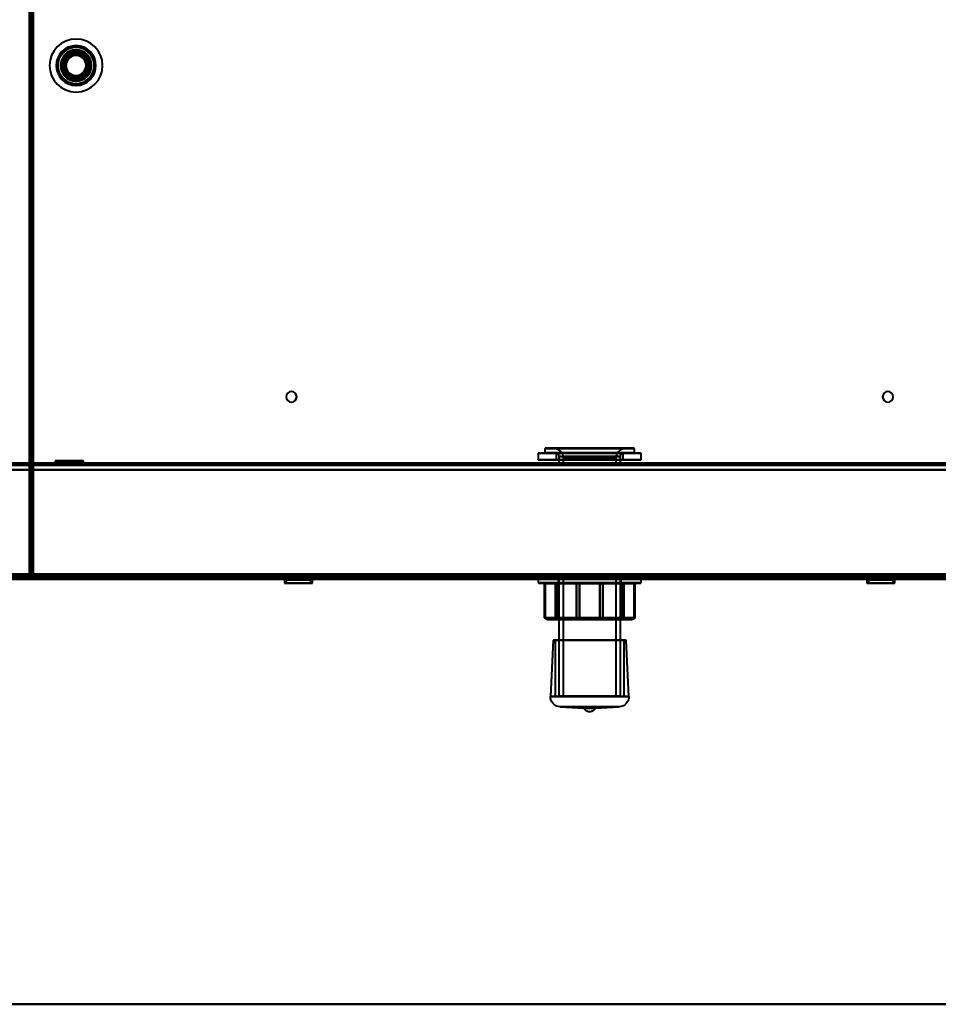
# Model space of a CAD drawing. Header units: millimetres. Extents: x -1352 to 2139, y -120 to 1210.
# Tile 42 of 87: x -172 to 105, y 0 to 297. Entities that reach past the tile are written whole.
import ezdxf

# ---------------------------------------------------------------- set-up
doc = ezdxf.new("R2010")
doc.units = ezdxf.units.MM
doc.linetypes.add('Tiret point', pattern=[15.875, 6.35, -4.7625, 0, -4.7625])
for name, color, linetype, lineweight in [('A-FLOR-LEVL', 51, 'Continuous', 30), ('A-GENM', 13, 'Continuous', 40), ('G-IMPT', 8, 'Continuous', 40)]:
    doc.layers.add(name, color=color, linetype=linetype, lineweight=lineweight)

# ---------------------------------------------------------------- blocks, each defined once
blk = doc.blocks.new('Maintenance r21 - Maintenance r21-762144-Avant')
at = {"layer": 'A-GENM'}
for p, q in [((-740, 0), (740, 0)), ((740, 0), (-740, 0))]:
    blk.add_line(p, q, dxfattribs=at)
blk = doc.blocks.new('NEXA 2000 CALQUES_dwg-762145-Avant')
at = {"layer": 'G-IMPT'}
for p, q in [((-169, 1137.77), (-169, 128.97)), ((-13.5, 167.77), (-13.5, 166.47)), ((-13.5, 167.77), (-12.47, 167.77)), ((-13.5, 167.77), (12.47, 167.77)), ((12.47, 166.47), (-13.5, 166.47)), ((-12.47, 166.47), (-13.5, 166.47)), ((12.38, 167.87), (-13.4, 167.87)), ((-12.47, 167.77), (13.5, 167.77)), ((13.5, 166.47), (-12.47, 166.47)), ((13.4, 167.87), (-12.38, 167.87)), ((10.16, 167.87), (-11, 167.87)), ((-11, 167.87), (10.16, 167.87)), ((11, 167.87), (-10.16, 167.87)), ((-10.16, 167.87), (11, 167.87)), ((12.47, 167.77), (13.5, 167.77)), ((13.5, 166.47), (12.47, 166.47)), ((13.5, 166.47), (13.5, 167.77)), ((-161.25, 164.07), (-160.25, 163.07)), ((-161.25, 164.07), (-161.25, 162.87)), ((-152.75, 164.07), (-161.25, 164.07)), ((-152.75, 164.07), (-161.25, 164.07)), ((-161.25, 164.07), (-152.75, 164.07)), ((-161.25, 164.07), (-152.75, 164.07)), ((-153.75, 163.07), (-152.75, 164.07)), ((-152.75, 162.87), (-152.75, 164.07)), ((-15.5, 166.37), (-15.5, 164.37)), ((14.32, 166.37), (-15.5, 166.37)), ((-15.5, 166.37), (-14.32, 166.37)), ((-15.5, 166.37), (14.32, 166.37)), ((14.32, 164.37), (-15.5, 164.37)), ((-14.32, 164.37), (-15.5, 164.37)), ((-15.5, 164.37), (14.32, 164.37)), ((15.5, 166.37), (-14.32, 166.37)), ((-14.32, 166.37), (15.5, 166.37)), ((15.5, 164.37), (-14.32, 164.37)), ((-14.32, 164.37), (15.5, 164.37)), ((-13.4, 166.37), (12.38, 166.37)), ((-12.38, 166.37), (13.4, 166.37)), ((-10.1, 166.35), (-10.1, 164.37)), ((9.33, 166.35), (-10.1, 166.35)), ((-10.1, 166.35), (9.33, 166.35)), ((9.33, 164.37), (-10.1, 164.37)), ((-10.1, 164.37), (9.33, 164.37)), ((10.1, 166.35), (-9.33, 166.35)), ((-9.33, 166.35), (10.1, 166.35)), ((10.1, 164.37), (-9.33, 164.37)), ((-9.33, 164.37), (10.1, 164.37)), ((-9.3, 165.37), (-9.3, 162.97)), ((8.59, 165.37), (-9.3, 165.37)), ((-9.3, 165.37), (8.59, 165.37)), ((9.3, 165.37), (-8.59, 165.37)), ((-8.59, 165.37), (9.3, 165.37)), ((-8, 164.87), (-8, 162.87)), ((7.39, 164.87), (-8, 164.87)), ((-8, 164.87), (7.39, 164.87)), ((8, 164.87), (-7.39, 164.87)), ((-7.39, 164.87), (8, 164.87)), ((8, 162.87), (8, 164.87)), ((9.3, 162.97), (9.3, 165.37)), ((10.1, 164.37), (10.1, 166.35)), ((14.32, 166.37), (15.5, 166.37)), ((15.5, 164.37), (14.32, 164.37)), ((15.5, 164.37), (15.5, 166.37)), ((703.9, 163.37), (-703.9, 163.37)), ((-161.5, 163.37), (-161.5, 162.87)), ((-157, 163.37), (-161.5, 163.37)), ((-157, 163.37), (-161.5, 163.37)), ((-161.5, 163.37), (-152.5, 163.37)), ((-161.5, 163.37), (-152.5, 163.37)), ((-157, 162.87), (-161.5, 162.87)), ((-161.5, 162.87), (-157, 162.87)), ((-152.75, 162.87), (-161.25, 162.87)), ((-152.75, 162.87), (-161.25, 162.87)), ((-161.25, 162.87), (-152.75, 162.87)), ((-161.25, 162.87), (-152.75, 162.87)), ((-160.25, 163.07), (-160.25, 162.87)), ((-153.75, 163.07), (-160.25, 163.07)), ((-153.75, 163.07), (-160.25, 163.07)), ((-160.25, 163.07), (-153.75, 163.07)), ((-160.25, 163.07), (-153.75, 163.07)), ((-153.75, 162.87), (-160.25, 162.87)), ((-153.75, 162.87), (-160.25, 162.87)), ((-160.25, 162.87), (-153.75, 162.87)), ((-160.25, 162.87), (-153.75, 162.87)), ((-152.5, 163.37), (-157, 163.37)), ((-152.5, 162.87), (-157, 162.87)), ((-157, 162.87), (-152.5, 162.87)), ((-153.75, 162.87), (-153.75, 163.07)), ((-152.5, 162.87), (-152.5, 163.37)), ((-25, 163.37), (-25, 162.87)), ((0, 163.37), (-25, 163.37)), ((-25, 163.37), (25, 163.37)), ((-25, 163.37), (25, 163.37)), ((0, 162.87), (-25, 162.87)), ((-25, 162.87), (0, 162.87)), ((8.59, 162.97), (-9.3, 162.97)), ((-9.3, 162.87), (9.3, 162.87)), ((-9.3, 162.87), (9.3, 162.87)), ((9.3, 162.97), (-8.59, 162.97)), ((8, 162.87), (-8, 162.87)), ((8, 162.87), (-8, 162.87)), ((-8, 162.87), (7.39, 162.87)), ((-7.39, 162.87), (8, 162.87)), ((25, 163.37), (0, 163.37)), ((25, 163.37), (0, 163.37)), ((25, 162.87), (0, 162.87)), ((0, 162.87), (25, 162.87)), ((7.39, 162.87), (8, 162.87)), ((25, 162.87), (25, 163.37)), ((-704.4, 128.37), (704.4, 128.37)), ((-703.9, 128.87), (703.9, 128.87)), ((-169, 128.97), (-168.4, 128.97)), ((-168.4, 128.97), (-169, 128.97)), ((-168.5, 129.47), (-167.9, 129.47)), ((-167.9, 129.47), (-168.5, 129.47)), ((-168.4, 128.97), (-168.4, 128.37)), ((-168.4, 128.37), (-168.4, 128.97)), ((-168.4, 128.37), (739.4, 128.37)), ((-167.9, 128.87), (-167.9, 129.47)), ((-167.9, 129.47), (-167.9, 128.87)), ((-92.13, 128.37), (-92.13, 127.17)), ((-92.13, 128.37), (-83.63, 128.37)), ((-92.13, 128.37), (-83.63, 128.37)), ((-83.63, 128.37), (-92.13, 128.37)), ((-83.63, 128.37), (-92.13, 128.37)), ((-91.13, 128.17), (-92.13, 127.17)), ((-91.13, 128.87), (-91.13, 128.17)), ((-91.13, 128.87), (-87.88, 128.87)), ((-87.88, 128.87), (-91.13, 128.87)), ((-84.63, 128.87), (-91.13, 128.87)), ((-91.13, 128.17), (-84.63, 128.17)), ((-91.13, 128.17), (-84.63, 128.17)), ((-84.63, 128.17), (-91.13, 128.17)), ((-84.63, 128.17), (-91.13, 128.17)), ((-87.88, 128.87), (-84.63, 128.87)), ((-84.63, 128.87), (-87.88, 128.87)), ((-84.63, 128.17), (-84.63, 128.87)), ((-83.63, 127.17), (-84.63, 128.17)), ((-83.63, 127.17), (-83.63, 128.37)), ((-15.5, 128.37), (-15.5, 127.26)), ((-15.5, 128.37), (11.06, 128.37)), ((-15.5, 128.37), (-11.06, 128.37)), ((15.5, 128.37), (-15.5, 128.37)), ((15.5, 128.37), (-15.5, 128.37)), ((-11.06, 128.37), (15.5, 128.37)), ((-9.72, 128.87), (-9.5, 128.66)), ((-9.72, 128.87), (0, 128.87)), ((0, 128.87), (-9.72, 128.87)), ((-9.5, 128.66), (-9.5, 116.66)), ((-9.5, 128.66), (6.78, 128.66)), ((-9.5, 128.66), (-6.78, 128.66)), ((-6.78, 128.66), (-9.5, 128.66)), ((6.78, 128.66), (-9.5, 128.66)), ((-9.3, 128.87), (-9.3, 92.97)), ((-9.3, 128.87), (8.59, 128.87)), ((0, 128.87), (-9.3, 128.87)), ((-8.59, 128.87), (0, 128.87)), ((-8, 128.87), (-8, 92.97)), ((-8, 128.87), (0, 128.87)), ((7.39, 128.87), (-8, 128.87)), ((0, 128.87), (-7.39, 128.87)), ((9.72, 128.87), (-6.93, 128.87)), ((-6.78, 128.66), (9.5, 128.66)), ((9.5, 128.66), (-6.78, 128.66)), ((0, 128.87), (8, 128.87)), ((8, 128.87), (0, 128.87)), ((0, 128.87), (9.3, 128.87)), ((0, 128.87), (9.72, 128.87)), ((9.3, 128.87), (0, 128.87)), ((6.93, 128.87), (0, 128.87)), ((6.78, 128.66), (9.5, 128.66)), ((9.5, 128.66), (6.78, 128.66)), ((9.72, 128.87), (6.93, 128.87)), ((8, 92.97), (8, 128.87)), ((9.3, 92.97), (9.3, 128.87)), ((9.5, 128.66), (9.72, 128.87)), ((9.5, 116.66), (9.5, 128.66)), ((15.5, 127.26), (15.5, 128.37)), ((83.63, 128.37), (83.63, 127.17)), ((83.63, 128.37), (92.13, 128.37)), ((83.63, 128.37), (92.13, 128.37)), ((92.13, 128.37), (83.63, 128.37)), ((92.13, 128.37), (83.63, 128.37)), ((84.63, 128.17), (83.63, 127.17)), ((84.63, 128.87), (84.63, 128.17)), ((84.63, 128.87), (87.88, 128.87)), ((87.88, 128.87), (84.63, 128.87)), ((91.13, 128.87), (84.63, 128.87)), ((84.63, 128.17), (91.13, 128.17)), ((84.63, 128.17), (91.13, 128.17)), ((91.13, 128.17), (84.63, 128.17)), ((91.13, 128.17), (84.63, 128.17)), ((87.88, 128.87), (91.13, 128.87)), ((91.13, 128.87), (87.88, 128.87)), ((91.13, 128.17), (91.13, 128.87)), ((92.13, 127.17), (91.13, 128.17)), ((92.13, 127.17), (92.13, 128.37)), ((-92.13, 127.17), (-83.63, 127.17)), ((-92.13, 127.17), (-83.63, 127.17)), ((-83.63, 127.17), (-92.13, 127.17)), ((-83.63, 127.17), (-92.13, 127.17)), ((11.06, 127.26), (-15.5, 127.26)), ((-15.4, 127.16), (10.99, 127.16)), ((-13.45, 127.16), (-13.78, 127.16)), ((-13.68, 127.06), (-13.68, 116.66)), ((-13.68, 127.06), (-13.38, 127.06)), ((-13.68, 127.06), (-13.65, 127.06)), ((15.5, 127.26), (-11.06, 127.26)), ((-10.99, 127.16), (15.4, 127.16)), ((-9.69, 127.16), (-10.46, 127.16)), ((-10.36, 127.06), (-9.66, 127.06)), ((-3, 127.16), (-4.06, 127.16)), ((-3.99, 127.06), (-3.02, 127.06)), ((4.06, 127.16), (3, 127.16)), ((3.02, 127.06), (3.99, 127.06)), ((9.66, 127.06), (10.36, 127.06)), ((10.46, 127.16), (9.69, 127.16)), ((13.38, 127.06), (13.68, 127.06)), ((13.78, 127.16), (13.45, 127.16)), ((13.65, 127.06), (13.68, 127.06)), ((13.68, 116.66), (13.68, 127.06)), ((83.63, 127.17), (92.13, 127.17)), ((83.63, 127.17), (92.13, 127.17)), ((92.13, 127.17), (83.63, 127.17)), ((92.13, 127.17), (83.63, 127.17)), ((-13.68, 116.66), (-12.68, 116.16)), ((-13.68, 116.66), (-13.38, 116.66)), ((-13.68, 116.66), (-13.65, 116.66)), ((-13.65, 116.66), (-13.68, 116.66)), ((-13.38, 116.66), (-13.68, 116.66)), ((-10.36, 116.66), (-9.66, 116.66)), ((-9.66, 116.66), (-10.36, 116.66)), ((-9.5, 116.66), (-10, 116.16)), ((-10, 116.16), (7.14, 116.16)), ((-10, 116.16), (-7.14, 116.16)), ((7.14, 116.16), (-10, 116.16)), ((-9.5, 116.66), (6.78, 116.66)), ((-9.5, 116.66), (-6.78, 116.66)), ((-6.78, 116.66), (-9.5, 116.66)), ((6.78, 116.66), (-9.5, 116.66)), ((-7.14, 116.16), (10, 116.16)), ((10, 116.16), (-7.14, 116.16)), ((-6.78, 116.66), (9.5, 116.66)), ((9.5, 116.66), (-6.78, 116.66)), ((-3.99, 116.66), (-3.02, 116.66)), ((-3.02, 116.66), (-3.99, 116.66)), ((3.02, 116.66), (3.99, 116.66)), ((3.99, 116.66), (3.02, 116.66)), ((6.78, 116.66), (9.5, 116.66)), ((9.5, 116.66), (6.78, 116.66)), ((7.14, 116.16), (10, 116.16)), ((10, 116.16), (9.5, 116.66)), ((9.66, 116.66), (10.36, 116.66)), ((10.36, 116.66), (9.66, 116.66)), ((12.68, 116.16), (13.68, 116.66)), ((13.38, 116.66), (13.68, 116.66)), ((13.68, 116.66), (13.38, 116.66)), ((13.65, 116.66), (13.68, 116.66)), ((13.68, 116.66), (13.65, 116.66)), ((-10.98, 109.92), (-11.8, 92.91)), ((-10.98, 109.92), (-10.45, 109.9)), ((-10.98, 109.92), (10.98, 109.92)), ((-10.98, 109.92), (10.98, 109.92)), ((10.98, 109.92), (-10.98, 109.92)), ((10.98, 109.92), (-10.98, 109.92)), ((-10.45, 109.9), (-10.45, 92.87)), ((-10.45, 109.9), (10.45, 109.9)), ((-10.45, 109.9), (10.45, 109.9)), ((10.45, 109.9), (-10.45, 109.9)), ((10.45, 109.9), (-10.45, 109.9)), ((10.45, 109.9), (10.98, 109.92)), ((10.45, 92.87), (10.45, 109.9)), ((11.8, 92.91), (10.98, 109.92)), ((-11.8, 92.91), (0, 92.91)), ((-11.8, 92.91), (0, 92.91)), ((11.8, 92.91), (-11.8, 92.91)), ((11.8, 92.91), (-11.8, 92.91)), ((-10.45, 92.87), (10.45, 92.87)), ((-10.45, 92.87), (10.45, 92.87)), ((10.45, 92.87), (-10.45, 92.87)), ((10.45, 92.87), (-10.45, 92.87)), ((8.59, 92.97), (-9.3, 92.97)), ((-9.2, 92.87), (8.5, 92.87)), ((9.3, 92.97), (-8.59, 92.97)), ((-8.5, 92.87), (9.2, 92.87)), ((7.48, 92.87), (-8.1, 92.87)), ((-8, 92.97), (7.39, 92.97)), ((8.1, 92.87), (-7.48, 92.87)), ((-7.39, 92.97), (8, 92.97)), ((0, 92.91), (11.8, 92.91)), ((-8.94, 89.77), (-1.81, 89.43)), ((-8.94, 89.77), (8.94, 89.77)), ((-8.94, 89.77), (8.94, 89.77)), ((0, 89.77), (-8.94, 89.77)), ((0, 89.77), (-8.94, 89.77)), ((1.81, 89.43), (-1.81, 89.43)), ((1.81, 89.43), (-1.81, 89.43)), ((8.94, 89.77), (0, 89.77)), ((1.81, 89.43), (8.94, 89.77))]:
    blk.add_line(p, q, dxfattribs=at)
at = {"layer": 'G-IMPT', "flags": 128}
for points in [[(-169, 128.97), (-169, 381.17), (-169, 633.37), (-169, 885.57), (-169, 1137.77)], [(-169, 128.97), (-169, 381.17), (-169, 633.37), (-169, 885.57), (-169, 1137.77)], [(-169, 1137.77), (-169, 885.57), (-169, 633.37), (-169, 381.17), (-169, 128.97)], [(-169, 1137.77), (-169, 885.57), (-169, 633.37), (-169, 381.17), (-169, 128.97)], [(-168.5, 1137.77), (-168.5, 885.57), (-168.5, 633.37), (-168.5, 381.17), (-168.5, 128.97)], [(-168.5, 1137.27), (-168.5, 885.32), (-168.5, 633.37), (-168.5, 381.42), (-168.5, 129.47)], [(-168.5, 129.47), (-168.5, 381.42), (-168.5, 633.37), (-168.5, 885.32), (-168.5, 1137.27)], [(-168.5, 1137.27), (-168.5, 885.32), (-168.5, 633.37), (-168.5, 381.42), (-168.5, 129.47)], [(-168.5, 1137.27), (-168.5, 885.32), (-168.5, 633.37), (-168.5, 381.42), (-168.5, 129.47)], [(-168.5, 129.47), (-168.5, 381.42), (-168.5, 633.37), (-168.5, 885.32), (-168.5, 1137.27)], [(-168.5, 129.47), (-168.5, 381.42), (-168.5, 633.37), (-168.5, 885.32), (-168.5, 1137.27)], [(-168.4, 128.97), (-168.4, 381.17), (-168.4, 633.37), (-168.4, 885.57), (-168.4, 1137.77)], [(-168.4, 128.97), (-168.4, 381.17), (-168.4, 633.37), (-168.4, 885.57), (-168.4, 1137.77)], [(-168.4, 1137.77), (-168.4, 885.57), (-168.4, 633.37), (-168.4, 381.17), (-168.4, 128.97)], [(-168, 129.47), (-168, 381.42), (-168, 633.37), (-168, 885.32), (-168, 1137.27)], [(-168, 1137.27), (-168, 885.32), (-168, 633.37), (-168, 381.42), (-168, 129.47)], [(-168, 129.47), (-168, 381.42), (-168, 633.37), (-168, 885.32), (-168, 1137.27)], [(-167.9, 1137.27), (-167.9, 885.32), (-167.9, 633.37), (-167.9, 381.42), (-167.9, 129.47)], [(-167.9, 1137.27), (-167.9, 885.32), (-167.9, 633.37), (-167.9, 381.42), (-167.9, 129.47)], [(-167.9, 129.47), (-167.9, 381.42), (-167.9, 633.37), (-167.9, 885.32), (-167.9, 1137.27)], [(-11, 167.87), (-10.88, 167.87), (-10.76, 167.86), (-10.64, 167.85), (-10.52, 167.83), (-10.4, 167.81), (-10.29, 167.79), (-10.17, 167.76), (-10.06, 167.72), (-9.94, 167.68), (-9.83, 167.64), (-9.72, 167.59), (-9.61, 167.53), (-9.51, 167.48), (-9.41, 167.41), (-9.31, 167.35), (-9.21, 167.28), (-9.11, 167.21), (-9.02, 167.13), (-8.93, 167.05), (-8.85, 166.96), (-8.77, 166.87), (-8.69, 166.78), (-8.61, 166.69), (-8.54, 166.59), (-8.48, 166.49), (-8.41, 166.39), (-8.35, 166.29), (-8.3, 166.18), (-8.25, 166.07), (-8.2, 165.96), (-8.16, 165.85), (-8.13, 165.73), (-8.09, 165.62), (-8.07, 165.5), (-8.04, 165.38), (-8.03, 165.26), (-8.01, 165.14), (-8, 165.02), (-8, 164.9), (-8, 164.87)], [(8, 164.87), (8, 164.99), (8.01, 165.11), (8.02, 165.23), (8.04, 165.35), (8.06, 165.47), (8.09, 165.59), (8.12, 165.7), (8.15, 165.82), (8.19, 165.93), (8.24, 166.04), (8.29, 166.15), (8.34, 166.26), (8.4, 166.36), (8.46, 166.47), (8.52, 166.57), (8.59, 166.66), (8.67, 166.76), (8.74, 166.85), (8.83, 166.94), (8.91, 167.02), (9, 167.11), (9.09, 167.18), (9.18, 167.26), (9.28, 167.33), (9.38, 167.4), (9.48, 167.46), (9.59, 167.52), (9.69, 167.57), (9.8, 167.62), (9.91, 167.67), (10.03, 167.71), (10.14, 167.75), (10.26, 167.78), (10.37, 167.81), (10.49, 167.83), (10.61, 167.85), (10.73, 167.86), (10.85, 167.87), (10.97, 167.87), (11, 167.87)], [(-10.1, 166.35), (-9.94, 166.31), (-9.81, 166.24), (-9.59, 166.07), (-9.46, 165.91), (-9.39, 165.78), (-9.32, 165.56), (-9.3, 165.37)], [(9.3, 165.37), (9.31, 165.53), (9.34, 165.66), (9.45, 165.9), (9.58, 166.07), (9.7, 166.17), (9.9, 166.29), (10.1, 166.35)], [(704.4, 161.37), (352.2, 161.37), (0, 161.37), (-352.2, 161.37), (-704.4, 161.37)], [(-704.4, 161.37), (-352.2, 161.37), (0, 161.37), (352.2, 161.37), (704.4, 161.37)], [(-703.9, 163.37), (-351.95, 163.37), (0, 163.37), (351.95, 163.37), (703.9, 163.37)], [(703.9, 163.37), (351.95, 163.37), (0, 163.37), (-351.95, 163.37), (-703.9, 163.37)], [(703.9, 163.37), (351.95, 163.37), (0, 163.37), (-351.95, 163.37), (-703.9, 163.37)], [(-703.9, 163.37), (-351.95, 163.37), (0, 163.37), (351.95, 163.37), (703.9, 163.37)], [(703.9, 162.77), (351.95, 162.77), (0, 162.77), (-351.95, 162.77), (-703.9, 162.77)], [(703.9, 162.77), (351.95, 162.77), (0, 162.77), (-351.95, 162.77), (-703.9, 162.77)], [(-703.9, 162.77), (-351.95, 162.77), (0, 162.77), (351.95, 162.77), (703.9, 162.77)], [(-703.9, 162.77), (-351.95, 162.77), (0, 162.77), (351.95, 162.77), (703.9, 162.77)], [(-703.9, 161.37), (-351.95, 161.37), (0, 161.37), (351.95, 161.37), (703.9, 161.37)], [(703.9, 161.37), (351.95, 161.37), (0, 161.37), (-351.95, 161.37), (-703.9, 161.37)], [(-703.9, 161.37), (-351.95, 161.37), (0, 161.37), (351.95, 161.37), (703.9, 161.37)], [(703.9, 161.37), (351.95, 161.37), (0, 161.37), (-351.95, 161.37), (-703.9, 161.37)], [(-703.9, 161.37), (-351.95, 161.37), (0, 161.37), (351.95, 161.37), (703.9, 161.37)], [(703.9, 161.37), (351.95, 161.37), (0, 161.37), (-351.95, 161.37), (-703.9, 161.37)], [(-704.4, 128.97), (-352.2, 128.97), (0, 128.97), (352.2, 128.97), (704.4, 128.97)], [(-704.4, 128.97), (-352.2, 128.97), (0, 128.97), (352.2, 128.97), (704.4, 128.97)], [(-704.4, 128.97), (-352.2, 128.97), (0, 128.97), (352.2, 128.97), (704.4, 128.97)], [(704.4, 128.97), (352.2, 128.97), (0, 128.97), (-352.2, 128.97), (-704.4, 128.97)], [(704.4, 128.97), (352.2, 128.97), (0, 128.97), (-352.2, 128.97), (-704.4, 128.97)], [(704.4, 128.97), (352.2, 128.97), (0, 128.97), (-352.2, 128.97), (-704.4, 128.97)], [(-704.4, 128.97), (-352.2, 128.97), (0, 128.97), (352.2, 128.97), (704.4, 128.97)], [(704.4, 128.97), (352.2, 128.97), (0, 128.97), (-352.2, 128.97), (-704.4, 128.97)], [(-704.4, 128.97), (-352.2, 128.97), (0, 128.97), (352.2, 128.97), (704.4, 128.97)], [(704.4, 128.87), (352.2, 128.87), (0, 128.87), (-352.2, 128.87), (-704.4, 128.87)], [(-704.4, 128.87), (-352.2, 128.87), (0, 128.87), (352.2, 128.87), (704.4, 128.87)], [(704.4, 128.87), (352.2, 128.87), (0, 128.87), (-352.2, 128.87), (-704.4, 128.87)], [(704.4, 128.37), (352.2, 128.37), (0, 128.37), (-352.2, 128.37), (-704.4, 128.37)], [(-704.4, 128.37), (-352.2, 128.37), (0, 128.37), (352.2, 128.37), (704.4, 128.37)], [(-704, 129.37), (-352, 129.37), (0, 129.37), (352, 129.37), (704, 129.37)], [(704, 129.37), (352, 129.37), (0, 129.37), (-352, 129.37), (-704, 129.37)], [(704, 128.87), (352, 128.87), (0, 128.87), (-352, 128.87), (-704, 128.87)], [(-704, 128.87), (-352, 128.87), (0, 128.87), (352, 128.87), (704, 128.87)], [(704, 128.87), (352, 128.87), (0, 128.87), (-352, 128.87), (-704, 128.87)], [(-704, 128.87), (-352, 128.87), (0, 128.87), (352, 128.87), (704, 128.87)], [(-703.9, 129.87), (-351.95, 129.87), (0, 129.87), (351.95, 129.87), (703.9, 129.87)], [(703.9, 129.87), (351.95, 129.87), (0, 129.87), (-351.95, 129.87), (-703.9, 129.87)], [(-703.9, 129.87), (-351.95, 129.87), (0, 129.87), (351.95, 129.87), (703.9, 129.87)], [(703.9, 129.87), (351.95, 129.87), (0, 129.87), (-351.95, 129.87), (-703.9, 129.87)], [(-703.9, 129.87), (-351.95, 129.87), (0, 129.87), (351.95, 129.87), (703.9, 129.87)], [(-703.9, 129.87), (-351.95, 129.87), (0, 129.87), (351.95, 129.87), (703.9, 129.87)], [(703.9, 129.87), (351.95, 129.87), (0, 129.87), (-351.95, 129.87), (-703.9, 129.87)], [(703.9, 129.87), (351.95, 129.87), (0, 129.87), (-351.95, 129.87), (-703.9, 129.87)], [(703.9, 129.47), (351.95, 129.47), (0, 129.47), (-351.95, 129.47), (-703.9, 129.47)], [(-703.9, 129.47), (-351.95, 129.47), (0, 129.47), (351.95, 129.47), (703.9, 129.47)], [(-703.9, 129.37), (-351.95, 129.37), (0, 129.37), (351.95, 129.37), (703.9, 129.37)], [(703.9, 129.37), (351.95, 129.37), (0, 129.37), (-351.95, 129.37), (-703.9, 129.37)], [(703.9, 128.87), (351.95, 128.87), (0, 128.87), (-351.95, 128.87), (-703.9, 128.87)], [(-703.9, 128.87), (-351.95, 128.87), (0, 128.87), (351.95, 128.87), (703.9, 128.87)], [(703.9, 128.87), (351.95, 128.87), (0, 128.87), (-351.95, 128.87), (-703.9, 128.87)], [(-703.9, 128.87), (-351.95, 128.87), (0, 128.87), (351.95, 128.87), (703.9, 128.87)], [(-703.9, 128.87), (-351.95, 128.87), (0, 128.87), (351.95, 128.87), (703.9, 128.87)], [(703.9, 128.87), (351.95, 128.87), (0, 128.87), (-351.95, 128.87), (-703.9, 128.87)], [(-560.2, 128.37), (-280.1, 128.37), (0, 128.37), (280.1, 128.37), (560.2, 128.37)], [(560.2, 128.37), (280.1, 128.37), (0, 128.37), (-280.1, 128.37), (-560.2, 128.37)], [(-560.2, 128.37), (-280.1, 128.37), (0, 128.37), (280.1, 128.37), (560.2, 128.37)], [(-560.2, 128.37), (-280.1, 128.37), (0, 128.37), (280.1, 128.37), (560.2, 128.37)], [(560.2, 128.37), (280.1, 128.37), (0, 128.37), (-280.1, 128.37), (-560.2, 128.37)], [(560.2, 128.37), (280.1, 128.37), (0, 128.37), (-280.1, 128.37), (-560.2, 128.37)], [(-168.5, 128.97), (-168.63, 128.97), (-168.75, 128.97), (-168.88, 128.97), (-169, 128.97)], [(-169, 128.97), (-168.88, 128.97), (-168.75, 128.97), (-168.63, 128.97), (-168.5, 128.97)], [(-168.5, 129.47), (-168.38, 129.47), (-168.25, 129.47), (-168.13, 129.47), (-168, 129.47)], [(-168, 129.47), (-168.13, 129.47), (-168.25, 129.47), (-168.38, 129.47), (-168.5, 129.47)], [(-168.5, 129.47), (-168.5, 129.35), (-168.5, 129.22), (-168.5, 129.1), (-168.5, 128.97)], [(-168.5, 128.97), (-168.5, 129.1), (-168.5, 129.22), (-168.5, 129.35), (-168.5, 129.47)], [(-168.5, 128.97), (-168.49, 128.97), (-168.48, 128.97), (-168.46, 128.97), (-168.45, 128.97)], [(-168.45, 128.97), (-168.44, 128.97), (-168.43, 128.97), (-168.41, 128.97), (-168.4, 128.97)], [(-168.4, 128.97), (-168.4, 128.96), (-168.4, 128.95), (-168.4, 128.93), (-168.4, 128.92)], [(739.4, 128.97), (512.45, 128.97), (285.5, 128.97), (58.55, 128.97), (-168.4, 128.97)], [(739.4, 128.97), (512.45, 128.97), (285.5, 128.97), (58.55, 128.97), (-168.4, 128.97)], [(-168.4, 128.97), (58.55, 128.97), (285.5, 128.97), (512.45, 128.97), (739.4, 128.97)], [(-168.4, 128.92), (-168.4, 128.91), (-168.4, 128.9), (-168.4, 128.88), (-168.4, 128.87)], [(-168.4, 128.87), (-168.4, 128.75), (-168.4, 128.62), (-168.4, 128.5), (-168.4, 128.37)], [(-167.9, 128.87), (-168.03, 128.87), (-168.15, 128.87), (-168.28, 128.87), (-168.4, 128.87)], [(-168.4, 128.87), (58.55, 128.87), (285.5, 128.87), (512.45, 128.87), (739.4, 128.87)], [(-168.4, 128.87), (-168.28, 128.87), (-168.15, 128.87), (-168.03, 128.87), (-167.9, 128.87)], [(-168.4, 128.37), (-168.4, 128.5), (-168.4, 128.62), (-168.4, 128.75), (-168.4, 128.87)], [(739.4, 128.37), (512.45, 128.37), (285.5, 128.37), (58.55, 128.37), (-168.4, 128.37)], [(739.4, 128.37), (512.45, 128.37), (285.5, 128.37), (58.55, 128.37), (-168.4, 128.37)], [(-168.4, 128.37), (58.55, 128.37), (285.5, 128.37), (512.45, 128.37), (739.4, 128.37)], [(-168.4, 128.37), (58.55, 128.37), (285.5, 128.37), (512.45, 128.37), (739.4, 128.37)], [(-167.95, 129.47), (-167.96, 129.47), (-167.98, 129.47), (-167.99, 129.47), (-168, 129.47)], [(-167.9, 129.47), (-167.91, 129.47), (-167.93, 129.47), (-167.94, 129.47), (-167.95, 129.47)], [(-167.9, 129.47), (58.8, 129.47), (285.5, 129.47), (512.2, 129.47), (738.9, 129.47)], [(-167.9, 129.47), (58.8, 129.47), (285.5, 129.47), (512.2, 129.47), (738.9, 129.47)], [(-167.9, 129.42), (-167.9, 129.43), (-167.9, 129.45), (-167.9, 129.46), (-167.9, 129.47)], [(738.9, 129.47), (512.2, 129.47), (285.5, 129.47), (58.8, 129.47), (-167.9, 129.47)], [(-167.9, 129.37), (-167.9, 129.38), (-167.9, 129.4), (-167.9, 129.41), (-167.9, 129.42)], [(738.9, 129.37), (512.2, 129.37), (285.5, 129.37), (58.8, 129.37), (-167.9, 129.37)], [(-167.9, 129.37), (58.8, 129.37), (285.5, 129.37), (512.2, 129.37), (738.9, 129.37)], [(-167.9, 128.87), (-167.9, 129), (-167.9, 129.12), (-167.9, 129.25), (-167.9, 129.37)], [(738.9, 129.37), (512.2, 129.37), (285.5, 129.37), (58.8, 129.37), (-167.9, 129.37)], [(-167.9, 129.37), (-167.9, 129.25), (-167.9, 129.12), (-167.9, 129), (-167.9, 128.87)], [(738.9, 128.87), (512.2, 128.87), (285.5, 128.87), (58.8, 128.87), (-167.9, 128.87)], [(-167.9, 128.87), (58.8, 128.87), (285.5, 128.87), (512.2, 128.87), (738.9, 128.87)], [(738.9, 128.87), (512.2, 128.87), (285.5, 128.87), (58.8, 128.87), (-167.9, 128.87)], [(-167.9, 128.87), (58.8, 128.87), (285.5, 128.87), (512.2, 128.87), (738.9, 128.87)], [(738.9, 128.87), (512.2, 128.87), (285.5, 128.87), (58.8, 128.87), (-167.9, 128.87)], [(-167.9, 128.87), (58.8, 128.87), (285.5, 128.87), (512.2, 128.87), (738.9, 128.87)], [(-10.46, 127.16), (-11.28, 127.16), (-12.1, 127.16), (-12.93, 127.16), (-13.75, 127.16)], [(-13.65, 127.06), (-13.65, 124.46), (-13.65, 121.86), (-13.65, 119.26), (-13.65, 116.66)], [(-13.65, 127.06), (-12.83, 127.06), (-12.01, 127.06), (-11.18, 127.06), (-10.36, 127.06)], [(-13.65, 116.66), (-13.65, 119.26), (-13.65, 121.86), (-13.65, 124.46), (-13.65, 127.06)], [(-13.45, 127.16), (-11.11, 127.16), (-8.76, 127.16), (-6.41, 127.16), (-4.06, 127.16)], [(-13.38, 116.66), (-13.38, 119.26), (-13.38, 121.86), (-13.38, 124.46), (-13.38, 127.06)], [(-3.99, 127.06), (-6.34, 127.06), (-8.69, 127.06), (-11.04, 127.06), (-13.38, 127.06)], [(-13.38, 127.06), (-13.38, 124.46), (-13.38, 121.86), (-13.38, 119.26), (-13.38, 116.66)], [(-10.36, 127.06), (-10.36, 124.46), (-10.36, 121.86), (-10.36, 119.26), (-10.36, 116.66)], [(-10.36, 116.66), (-10.36, 119.26), (-10.36, 121.86), (-10.36, 124.46), (-10.36, 127.06)], [(3, 127.16), (-0.17, 127.16), (-3.34, 127.16), (-6.52, 127.16), (-9.69, 127.16)], [(-9.66, 127.06), (-9.66, 124.46), (-9.66, 121.86), (-9.66, 119.26), (-9.66, 116.66)], [(-9.66, 127.06), (-6.49, 127.06), (-3.32, 127.06), (-0.15, 127.06), (3.02, 127.06)], [(-9.66, 116.66), (-9.66, 119.26), (-9.66, 121.86), (-9.66, 124.46), (-9.66, 127.06)], [(-3.99, 127.06), (-3.99, 124.46), (-3.99, 121.86), (-3.99, 119.26), (-3.99, 116.66)], [(-3.99, 116.66), (-3.99, 119.26), (-3.99, 121.86), (-3.99, 124.46), (-3.99, 127.06)], [(9.66, 127.06), (6.49, 127.06), (3.32, 127.06), (0.15, 127.06), (-3.02, 127.06)], [(-3.02, 127.06), (-3.02, 124.46), (-3.02, 121.86), (-3.02, 119.26), (-3.02, 116.66)], [(-3.02, 116.66), (-3.02, 119.26), (-3.02, 121.86), (-3.02, 124.46), (-3.02, 127.06)], [(-3, 127.16), (0.17, 127.16), (3.34, 127.16), (6.52, 127.16), (9.69, 127.16)], [(3.02, 127.06), (3.02, 124.46), (3.02, 121.86), (3.02, 119.26), (3.02, 116.66)], [(3.02, 116.66), (3.02, 119.26), (3.02, 121.86), (3.02, 124.46), (3.02, 127.06)], [(3.99, 127.06), (3.99, 124.46), (3.99, 121.86), (3.99, 119.26), (3.99, 116.66)], [(3.99, 127.06), (6.34, 127.06), (8.69, 127.06), (11.04, 127.06), (13.38, 127.06)], [(3.99, 116.66), (3.99, 119.26), (3.99, 121.86), (3.99, 124.46), (3.99, 127.06)], [(13.45, 127.16), (11.11, 127.16), (8.76, 127.16), (6.41, 127.16), (4.06, 127.16)], [(9.66, 127.06), (9.66, 124.46), (9.66, 121.86), (9.66, 119.26), (9.66, 116.66)], [(9.66, 116.66), (9.66, 119.26), (9.66, 121.86), (9.66, 124.46), (9.66, 127.06)], [(13.65, 127.06), (12.83, 127.06), (12.01, 127.06), (11.18, 127.06), (10.36, 127.06)], [(10.36, 127.06), (10.36, 124.46), (10.36, 121.86), (10.36, 119.26), (10.36, 116.66)], [(10.36, 116.66), (10.36, 119.26), (10.36, 121.86), (10.36, 124.46), (10.36, 127.06)], [(10.46, 127.16), (11.28, 127.16), (12.1, 127.16), (12.93, 127.16), (13.75, 127.16)], [(13.38, 127.06), (13.38, 124.46), (13.38, 121.86), (13.38, 119.26), (13.38, 116.66)], [(13.38, 116.66), (13.38, 119.26), (13.38, 121.86), (13.38, 124.46), (13.38, 127.06)], [(13.65, 127.06), (13.65, 124.46), (13.65, 121.86), (13.65, 119.26), (13.65, 116.66)], [(13.65, 116.66), (13.65, 119.26), (13.65, 121.86), (13.65, 124.46), (13.65, 127.06)], [(-13.65, 116.66), (-13.41, 116.53), (-13.17, 116.41), (-12.93, 116.28), (-12.68, 116.16)], [(-12.68, 116.16), (-12.93, 116.28), (-13.17, 116.41), (-13.41, 116.53), (-13.65, 116.66)], [(-13.65, 116.66), (-12.83, 116.66), (-12.01, 116.66), (-11.18, 116.66), (-10.36, 116.66)], [(-10.36, 116.66), (-11.18, 116.66), (-12.01, 116.66), (-12.83, 116.66), (-13.65, 116.66)], [(-12.68, 116.16), (-12.86, 116.28), (-13.03, 116.41), (-13.21, 116.53), (-13.38, 116.66)], [(-13.38, 116.66), (-13.21, 116.53), (-13.03, 116.41), (-12.86, 116.28), (-12.68, 116.16)], [(-3.99, 116.66), (-6.34, 116.66), (-8.69, 116.66), (-11.04, 116.66), (-13.38, 116.66)], [(-13.38, 116.66), (-11.04, 116.66), (-8.69, 116.66), (-6.34, 116.66), (-3.99, 116.66)], [(-3.29, 116.16), (-5.64, 116.16), (-7.99, 116.16), (-10.34, 116.16), (-12.68, 116.16)], [(-12.68, 116.16), (-11.86, 116.16), (-11.04, 116.16), (-10.22, 116.16), (-9.39, 116.16)], [(-9.39, 116.16), (-10.22, 116.16), (-11.04, 116.16), (-11.86, 116.16), (-12.68, 116.16)], [(-12.68, 116.16), (-10.34, 116.16), (-7.99, 116.16), (-5.64, 116.16), (-3.29, 116.16)], [(-10.36, 116.66), (-10.12, 116.53), (-9.88, 116.41), (-9.63, 116.28), (-9.39, 116.16)], [(-9.39, 116.16), (-9.63, 116.28), (-9.88, 116.41), (-10.12, 116.53), (-10.36, 116.66)], [(-9.66, 116.66), (-9.59, 116.53), (-9.53, 116.41), (-9.46, 116.28), (-9.39, 116.16)], [(-9.39, 116.16), (-9.46, 116.28), (-9.53, 116.41), (-9.59, 116.53), (-9.66, 116.66)], [(-9.66, 116.66), (-6.49, 116.66), (-3.32, 116.66), (-0.15, 116.66), (3.02, 116.66)], [(3.02, 116.66), (-0.15, 116.66), (-3.32, 116.66), (-6.49, 116.66), (-9.66, 116.66)], [(-9.39, 116.16), (-6.22, 116.16), (-3.05, 116.16), (0.12, 116.16), (3.29, 116.16)], [(3.29, 116.16), (0.12, 116.16), (-3.05, 116.16), (-6.22, 116.16), (-9.39, 116.16)], [(-3.99, 116.66), (-3.82, 116.53), (-3.64, 116.41), (-3.47, 116.28), (-3.29, 116.16)], [(-3.29, 116.16), (-3.47, 116.28), (-3.64, 116.41), (-3.82, 116.53), (-3.99, 116.66)], [(-3.02, 116.66), (-3.09, 116.53), (-3.16, 116.41), (-3.22, 116.28), (-3.29, 116.16)], [(-3.29, 116.16), (-3.22, 116.28), (-3.16, 116.41), (-3.09, 116.53), (-3.02, 116.66)], [(9.39, 116.16), (6.22, 116.16), (3.05, 116.16), (-0.12, 116.16), (-3.29, 116.16)], [(-3.29, 116.16), (-0.12, 116.16), (3.05, 116.16), (6.22, 116.16), (9.39, 116.16)], [(9.66, 116.66), (6.49, 116.66), (3.32, 116.66), (0.15, 116.66), (-3.02, 116.66)], [(-3.02, 116.66), (0.15, 116.66), (3.32, 116.66), (6.49, 116.66), (9.66, 116.66)], [(3.02, 116.66), (3.09, 116.53), (3.16, 116.41), (3.22, 116.28), (3.29, 116.16)], [(3.29, 116.16), (3.22, 116.28), (3.16, 116.41), (3.09, 116.53), (3.02, 116.66)], [(3.99, 116.66), (3.82, 116.53), (3.64, 116.41), (3.47, 116.28), (3.29, 116.16)], [(3.29, 116.16), (3.47, 116.28), (3.64, 116.41), (3.82, 116.53), (3.99, 116.66)], [(3.29, 116.16), (5.64, 116.16), (7.99, 116.16), (10.34, 116.16), (12.68, 116.16)], [(12.68, 116.16), (10.34, 116.16), (7.99, 116.16), (5.64, 116.16), (3.29, 116.16)], [(3.99, 116.66), (6.34, 116.66), (8.69, 116.66), (11.04, 116.66), (13.38, 116.66)], [(13.38, 116.66), (11.04, 116.66), (8.69, 116.66), (6.34, 116.66), (3.99, 116.66)], [(10.36, 116.66), (10.12, 116.53), (9.88, 116.41), (9.63, 116.28), (9.39, 116.16)], [(9.39, 116.16), (9.63, 116.28), (9.88, 116.41), (10.12, 116.53), (10.36, 116.66)], [(9.66, 116.66), (9.59, 116.53), (9.53, 116.41), (9.46, 116.28), (9.39, 116.16)], [(9.39, 116.16), (9.46, 116.28), (9.53, 116.41), (9.59, 116.53), (9.66, 116.66)], [(12.68, 116.16), (11.86, 116.16), (11.04, 116.16), (10.22, 116.16), (9.39, 116.16)], [(9.39, 116.16), (10.22, 116.16), (11.04, 116.16), (11.86, 116.16), (12.68, 116.16)], [(13.65, 116.66), (12.83, 116.66), (12.01, 116.66), (11.18, 116.66), (10.36, 116.66)], [(10.36, 116.66), (11.18, 116.66), (12.01, 116.66), (12.83, 116.66), (13.65, 116.66)], [(13.38, 116.66), (13.21, 116.53), (13.03, 116.41), (12.86, 116.28), (12.68, 116.16)], [(12.68, 116.16), (12.86, 116.28), (13.03, 116.41), (13.21, 116.53), (13.38, 116.66)], [(13.65, 116.66), (13.41, 116.53), (13.17, 116.41), (12.93, 116.28), (12.68, 116.16)], [(12.68, 116.16), (12.93, 116.28), (13.17, 116.41), (13.41, 116.53), (13.65, 116.66)], [(-8.94, 89.77), (-9.48, 89.85), (-9.97, 90.01), (-10.38, 90.22), (-11.02, 90.76), (-11.4, 91.27), (-11.6, 91.69), (-11.77, 92.34), (-11.8, 92.91)], [(11.8, 92.91), (11.77, 92.37), (11.67, 91.89), (11.5, 91.47), (11.05, 90.78), (10.58, 90.36), (10.18, 90.11), (9.54, 89.86), (8.94, 89.77)], [(-1.81, 89.43), (-1.77, 89.36), (-1.72, 89.29), (-1.67, 89.22), (-1.62, 89.15), (-1.57, 89.09), (-1.51, 89.03), (-1.45, 88.97), (-1.39, 88.91), (-1.32, 88.86), (-1.26, 88.81), (-1.19, 88.76), (-1.12, 88.71), (-1.05, 88.67), (-0.98, 88.63), (-0.9, 88.59), (-0.83, 88.56), (-0.75, 88.52), (-0.67, 88.5), (-0.59, 88.47), (-0.51, 88.45), (-0.43, 88.43), (-0.34, 88.41), (-0.26, 88.4), (-0.18, 88.39), (-0.1, 88.39), (-0.01, 88.39), (0.07, 88.39), (0.16, 88.39), (0.24, 88.4), (0.32, 88.41), (0.4, 88.43), (0.49, 88.44), (0.57, 88.46), (0.65, 88.49), (0.73, 88.52), (0.8, 88.55), (0.88, 88.58), (0.96, 88.62), (1.03, 88.66), (1.1, 88.7), (1.17, 88.74), (1.24, 88.79), (1.31, 88.84), (1.37, 88.9), (1.43, 88.95), (1.49, 89.01), (1.55, 89.07), (1.6, 89.14), (1.66, 89.2), (1.71, 89.27), (1.75, 89.34), (1.8, 89.41), (1.81, 89.43)]]:
    blk.add_lwpolyline(points, dxfattribs=at)
at = {"layer": 'G-IMPT'}
for centre, radius, start, end in [((-155, 283.37), 8, 0, 180), ((-155, 283.37), 8, 90, 270), ((-155, 283.37), 8, 90, 270), ((-155, 283.37), 8, 0, 180), ((-155, 283.37), 8, 0, 180), ((-155, 283.37), 8, 90, 270), ((-155, 283.37), 8, 90, 270), ((-155, 283.37), 8, 0, 180), ((-155, 283.37), 8, 0, 90), ((-155, 283.37), 8, 0, 90), ((-155, 283.37), 8, 0, 90), ((-155, 283.37), 8, 0, 90), ((-155, 283.37), 6, 0, 180), ((-155, 283.37), 6, 0, 180), ((-155, 283.37), 6, 0, 180), ((-155, 283.37), 6, 0, 180), ((-155, 283.37), 6, 360, 180), ((-155, 283.37), 6, 0, 180), ((-155, 283.37), 6, 360, 180), ((-155, 283.37), 5.97, 90, 270), ((-155, 283.37), 5.98, 90, 270), ((-155, 283.37), 5.97, 90, 270), ((-155, 283.37), 5.47, 90, 270), ((-155, 283.37), 5.47, 90, 270), ((-155, 283.37), 5.97, 270, 90), ((-155, 283.37), 5.97, 270, 90), ((-155, 283.37), 5.98, 270, 90), ((-155, 283.37), 5.47, 270, 90), ((-155, 283.37), 5.47, 270, 90), ((-155, 283.37), 4.7, 90, 270), ((-155, 283.37), 4.7, 90, 270), ((-155, 283.37), 4.5, 0, 180), ((-155, 283.37), 4.5, 90, 270), ((-155, 283.37), 4.5, 90, 270), ((-155, 283.37), 4.5, 90, 270), ((-155, 283.37), 4, 75.2828, 180), ((-155, 283.37), 4, 75.2828, 255.2828), ((-155, 283.37), 4, 90, 270), ((-155, 283.37), 4, 75.2828, 180), ((-155, 283.37), 4, 90, 270), ((-155, 283.37), 4, 90, 255.2828), ((-155, 283.37), 4, 75.2828, 255.2828), ((-155, 283.37), 4, 75.2828, 255.2828), ((-155, 283.37), 3.5, 75.2828, 255.2828), ((-155, 283.37), 3.5, 75.2828, 255.2828), ((-155, 283.37), 3.05, 90, 270), ((-155, 283.37), 3.05, 75.2828, 255.2828), ((-155, 283.37), 3.05, 90, 255.2828), ((-155, 283.37), 3.05, 90, 270), ((-155, 283.37), 3.05, 75.2828, 255.2828), ((-155, 283.37), 3.05, 75.2828, 255.2828), ((-155, 283.37), 3.05, 345.2828, 165.2828), ((-155, 283.37), 3.05, 345.2828, 165.2828), ((-155, 283.37), 4, 255.2828, 75.2828), ((-155, 283.37), 4, 255.2828, 75.2828), ((-155, 283.37), 4, 255.2828, 75.2828), ((-155, 283.37), 4, 255.2828, 75.2828), ((-155, 283.37), 4, 255.2828, 75.2828), ((-155, 283.37), 3.5, 255.2828, 75.2828), ((-155, 283.37), 3.5, 255.2828, 75.2828), ((-155, 283.37), 3.05, 255.2828, 75.2828), ((-155, 283.37), 4.7, 270, 90), ((-155, 283.37), 4.7, 270, 90), ((-155, 283.37), 4.5, 270, 90), ((-155, 283.37), 4.5, 0, 90), ((-155, 283.37), 4.5, 270, 90), ((-155, 283.37), 4, 270, 90), ((-155, 283.37), 4, 270, 90), ((-155, 283.37), 4, 75.2828, 90), ((-155, 283.37), 4, 270, 75.2828), ((-155, 283.37), 3.05, 270, 90), ((-155, 283.37), 3.05, 75.2828, 90), ((-155, 283.37), 3.05, 270, 90), ((-155, 283.37), 3.05, 270, 75.2828), ((-155, 283.37), 3.05, 345.2828, 75.2828), ((-155, 283.37), 3.05, 345.2828, 75.2828), ((-155, 283.37), 8, 180, 0), ((-155, 283.37), 8, 180, 0), ((-155, 283.37), 8, 180, 0), ((-155, 283.37), 8, 180, 360), ((-155, 283.37), 6, 180, 0), ((-155, 283.37), 6, 180, 0), ((-155, 283.37), 6, 180, 0), ((-155, 283.37), 6, 180, 0), ((-155, 283.37), 6, 180, 0), ((-155, 283.37), 6, 180, 360), ((-155, 283.37), 6, 180, 0), ((-155, 283.37), 4.5, 180, 0), ((-155, 283.37), 4, 180, 255.2828), ((-155, 283.37), 4, 180, 255.2828), ((-155, 283.37), 3.05, 165.2828, 345.2828), ((-155, 283.37), 3.05, 165.2828, 345.2828), ((-155, 283.37), 3.05, 255.2828, 345.2828), ((-155, 283.37), 3.05, 255.2828, 345.2828), ((-155, 283.37), 4.5, 270, 0), ((-155, 283.37), 8, 270, 0), ((-155, 283.37), 8, 270, 0), ((-155, 283.37), 8, 270, 0), ((-155, 283.37), 8, 270, 0), ((-155, 283.37), 4, 255.2828, 270), ((-155, 283.37), 3.05, 255.2828, 270), ((-90, 183.37), 1.6, 90, 270), ((-90, 183.37), 1.6, 90, 270), ((-90, 183.37), 1.6, 90, 270), ((-90, 183.37), 1.6, 360, 180), ((-90, 183.37), 1.6, 270, 90), ((-90, 183.37), 1.6, 270, 90), ((-90, 183.37), 1.6, 360, 90), ((90, 183.37), 1.6, 90, 270), ((90, 183.37), 1.6, 90, 270), ((90, 183.37), 1.6, 90, 270), ((90, 183.37), 1.6, 0, 180), ((90, 183.37), 1.6, 270, 90), ((90, 183.37), 1.6, 270, 90), ((90, 183.37), 1.6, 0, 90), ((-90, 183.37), 1.6, 180, 0), ((-90, 183.37), 1.6, 270, 360), ((90, 183.37), 1.6, 180, 0), ((90, 183.37), 1.6, 270, 0)]:
    blk.add_arc(centre, radius, start, end, dxfattribs=at)
for points in [[(11.02, 127.21), (9.61, 127.21), (6.21, 127.22), (0.15, 127.23), (-5.94, 127.24), (-11.15, 127.26), (-14.62, 127.24), (-15.88, 127.23), (-14.71, 127.22), (-12.44, 127.21), (-11.02, 127.21)], [(-11.02, 127.21), (-12.44, 127.2), (-14.69, 127.19), (-15.83, 127.18), (-14.55, 127.17), (-11.07, 127.15), (-5.92, 127.17), (0.14, 127.18), (6.19, 127.19), (9.6, 127.2), (11.02, 127.21)], [(-11.02, 127.21), (-9.61, 127.21), (-6.21, 127.22), (-0.15, 127.23), (5.94, 127.24), (11.15, 127.26), (14.62, 127.24), (15.88, 127.23), (14.71, 127.22), (12.44, 127.21), (11.02, 127.21)], [(11.02, 127.21), (12.44, 127.2), (14.69, 127.19), (15.83, 127.18), (14.55, 127.17), (11.07, 127.15), (5.92, 127.17), (-0.14, 127.18), (-6.19, 127.19), (-9.6, 127.2), (-11.02, 127.21)]]:
    blk.add_open_spline(points, degree=3, dxfattribs=at)
for points in [[(-1.81, 89.43), (-1.83, 89.46), (-1.82, 89.51), (-1.73, 89.53), (-1.63, 89.51), (-1.53, 89.49), (-1.41, 89.47), (-1.24, 89.43), (-1.03, 89.37), (-0.78, 89.35), (-0.53, 89.35), (-0.24, 89.39), (0.01, 89.44), (0.26, 89.4), (0.54, 89.37), (0.78, 89.37), (1.02, 89.39), (1.23, 89.44), (1.4, 89.47), (1.51, 89.5), (1.62, 89.52), (1.73, 89.53), (1.82, 89.51), (1.83, 89.46), (1.81, 89.43)], [(1.81, 89.43), (1.83, 89.46), (1.82, 89.51), (1.73, 89.53), (1.63, 89.51), (1.53, 89.49), (1.41, 89.47), (1.24, 89.43), (1.03, 89.37), (0.78, 89.35), (0.53, 89.35), (0.24, 89.39), (-0.01, 89.44), (-0.26, 89.4), (-0.54, 89.37), (-0.78, 89.37), (-1.02, 89.39), (-1.23, 89.44), (-1.4, 89.47), (-1.51, 89.5), (-1.62, 89.52), (-1.73, 89.53), (-1.82, 89.51), (-1.83, 89.46), (-1.81, 89.43)]]:
    blk.add_open_spline(points, degree=3, knots=[0, 0, 0, 0, 0.0625, 0.125, 0.15625, 0.1875, 0.21875, 0.25, 0.3125, 0.34375, 0.375, 0.4375, 0.5, 0.5625, 0.625, 0.65625, 0.6875, 0.75, 0.78125, 0.8125, 0.84375, 0.875, 0.9375, 1, 1, 1, 1], dxfattribs=at)

msp = doc.modelspace()

# ---------------------------------------------------------------- linework, layer by layer
at = {"color": 94, "lineweight": 30}
for p, q in [((609.6, 128.37), (-609.6, 128.37)), ((-609.6, 128.37), (609.6, 128.37))]:
    msp.add_line(p, q, dxfattribs=at)
at = {"layer": 'A-FLOR-LEVL', "linetype": 'Tiret point'}
msp.add_line((-1351.99, 0), (1898.98, 0), dxfattribs=at)

# ---------------------------------------------------------------- block references
at = {"layer": 'A-GENM'}
msp.add_blockref('Maintenance r21 - Maintenance r21-762144-Avant', (0, 0), dxfattribs=at)
at = {"layer": 'G-IMPT'}
msp.add_blockref('NEXA 2000 CALQUES_dwg-762145-Avant', (0, 0), dxfattribs=at)

doc.saveas('drawing.dxf')
